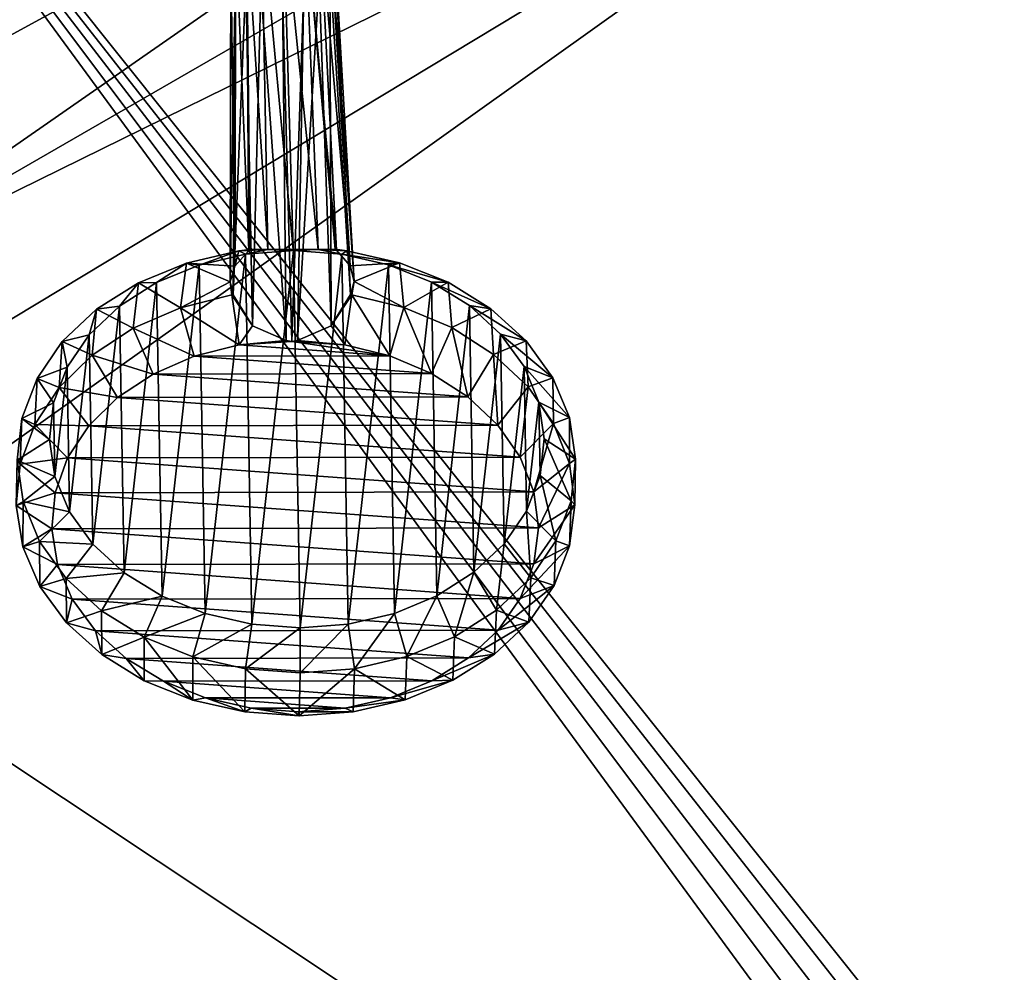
# Model space of a CAD drawing. Header units: metres. Extents: x -1004 to 0, y -808 to 0.
# Tile 28 of 127: x -880 to -634, y -413 to -174. Entities that reach past the tile are written whole.
import ezdxf

# ---------------------------------------------------------------- set-up
doc = ezdxf.new("R2010")
doc.units = ezdxf.units.M

msp = doc.modelspace()

# ---------------------------------------------------------------- linework, layer by layer
at = {"layer": 'None012316'}
for points in [[(-819.825256, -147.156723, 1789.583008), (-823.625061, -149.321518, 1788.157959), (-818.240234, -231.958725, 1916.473633)], [(-814.397888, -146.17627, 1790.155884), (-819.825256, -147.156723, 1789.583008), (-811.889832, -231.928802, 1918.716064)], [(-819.825256, -147.156723, 1789.583008), (-818.240234, -231.958725, 1916.473633), (-811.889832, -231.928802, 1918.716064)], [(-811.889832, -231.928802, 1918.716064), (-805.622742, -231.939529, 1916.237183), (-814.397888, -146.17627, 1790.155884)], [(-805.622742, -231.939529, 1916.237183), (-808.992432, -147.140244, 1789.382568), (-814.397888, -146.17627, 1790.155884)], [(-805.622742, -231.939529, 1916.237183), (-801.391174, -231.861755, 1910.879028), (-808.992432, -147.140244, 1789.382568)], [(-801.391174, -231.861755, 1910.879028), (-801.025452, -232.134949, 1910.638794), (-808.992432, -147.140244, 1789.382568)], [(-808.992432, -147.140244, 1789.382568), (-801.025452, -232.134949, 1910.638794), (-805.241333, -149.293579, 1787.817993)], [(-823.625061, -149.321518, 1788.157959), (-826.283752, -152.428574, 1786.058228), (-823.044739, -232.168427, 1911.046143)], [(-823.625061, -149.321518, 1788.157959), (-822.671265, -231.894119, 1911.272583), (-818.240234, -231.958725, 1916.473633)], [(-822.671265, -231.894119, 1911.272583), (-823.625061, -149.321518, 1788.157959), (-823.044739, -232.168427, 1911.046143)], [(-801.025452, -232.134949, 1910.638794), (-797.615112, -236.063629, 1906.931152), (-805.241333, -149.293579, 1787.817993)], [(-805.241333, -149.293579, 1787.817993), (-797.615112, -236.063629, 1906.931152), (-802.652649, -152.392639, 1785.621216)], [(-826.283752, -152.428574, 1786.058228), (-827.516235, -156.884186, 1782.996582), (-826.577942, -236.107666, 1907.466797)], [(-823.044739, -232.168427, 1911.046143), (-826.283752, -152.428574, 1786.058228), (-826.577942, -236.107666, 1907.466797)], [(-797.615112, -236.063629, 1906.931152), (-796.621277, -239.990692, 1902.641724), (-802.652649, -152.392639, 1785.621216)], [(-802.652649, -152.392639, 1785.621216), (-796.621277, -239.990692, 1902.641724), (-801.520691, -156.84465, 1782.515869)], [(-826.577942, -236.107666, 1907.466797), (-827.516235, -156.884186, 1782.996582), (-827.717712, -240.037979, 1903.216919)], [(-827.516235, -156.884186, 1782.996582), (-826.384033, -161.336319, 1779.891113), (-827.717712, -240.037979, 1903.216919)], [(-801.520691, -156.84465, 1782.515869), (-797.521179, -243.229675, 1898.568115), (-802.753418, -161.300385, 1779.454102)], [(-796.621277, -239.990692, 1902.641724), (-797.51825, -243.219452, 1898.569214), (-801.520691, -156.84465, 1782.515869)], [(-801.520691, -156.84465, 1782.515869), (-797.51825, -243.219452, 1898.569214), (-797.521179, -243.229675, 1898.568115)], [(-827.717712, -240.037979, 1903.216919), (-826.384033, -161.336319, 1779.891113), (-826.962158, -243.264221, 1899.11377)], [(-826.384033, -161.336319, 1779.891113), (-826.959229, -243.274429, 1899.112549), (-826.962158, -243.264221, 1899.11377)], [(-826.384033, -161.336319, 1779.891113), (-823.791443, -164.438278, 1777.692261), (-826.959229, -243.274429, 1899.112549)], [(-802.753418, -161.300385, 1779.454102), (-802.362061, -251.055939, 1897.449219), (-805.416077, -164.410339, 1777.352417)], [(-797.521179, -243.229675, 1898.568115), (-802.362061, -251.055939, 1897.449219), (-802.753418, -161.300385, 1779.454102)], [(-823.791443, -164.438278, 1777.692261), (-822.139282, -251.086014, 1897.814941), (-826.959229, -243.274429, 1899.112549)], [(-823.791443, -164.438278, 1777.692261), (-820.043884, -166.588425, 1776.129883), (-822.139282, -251.086014, 1897.814941)], [(-802.362061, -251.055939, 1897.449219), (-810.802673, -254.743591, 1896.770142), (-805.416077, -164.410339, 1777.352417)], [(-805.416077, -164.410339, 1777.352417), (-810.802673, -254.743591, 1896.770142), (-809.21228, -166.57196, 1775.929565)], [(-820.043884, -166.588425, 1776.129883), (-813.718384, -254.748016, 1896.823975), (-822.139282, -251.086014, 1897.814941)], [(-820.043884, -166.588425, 1776.129883), (-814.639038, -167.552185, 1775.356812), (-813.718384, -254.748016, 1896.823975)], [(-809.21228, -166.57196, 1775.929565), (-812.256836, -254.960907, 1896.97937), (-814.639038, -167.552185, 1775.356812)], [(-814.639038, -167.552185, 1775.356812), (-812.256836, -254.960907, 1896.97937), (-813.718384, -254.748016, 1896.823975)], [(-810.802673, -254.743591, 1896.770142), (-812.256836, -254.960907, 1896.97937), (-809.21228, -166.57196, 1775.929565)], [(-822.671265, -231.894119, 1911.272583), (-825.549622, -232.284302, 1911.652954), (-818.240234, -231.958725, 1916.473633)], [(-825.549622, -232.284302, 1911.652954), (-822.671265, -231.894119, 1911.272583), (-823.044739, -232.168427, 1911.046143)], [(-822.666199, -231.894348, 1911.28125), (-822.671265, -231.894119, 1911.272583), (-818.240234, -231.958725, 1916.473633)], [(-818.240234, -231.958725, 1916.473633), (-822.671265, -231.894119, 1911.272583), (-822.666199, -231.894348, 1911.28125)], [(-818.240234, -231.958725, 1916.473633), (-811.83197, -232.184265, 1921.823364), (-811.889832, -231.928802, 1918.716064)], [(-811.889832, -231.928802, 1918.716064), (-811.83197, -232.184265, 1921.823364), (-805.622742, -231.939529, 1916.237183)], [(-798.499512, -232.243164, 1911.15271), (-801.391174, -231.861755, 1910.879028), (-805.622742, -231.939529, 1916.237183)], [(-798.499512, -232.243164, 1911.15271), (-801.025452, -232.134949, 1910.638794), (-801.391174, -231.861755, 1910.879028)], [(-838.642456, -235.325989, 1914.458252), (-835.491516, -235.819427, 1925.313721), (-825.549622, -232.284302, 1911.652954)], [(-838.642456, -235.325989, 1914.458252), (-825.549622, -232.284302, 1911.652954), (-826.577942, -236.107666, 1907.466797)], [(-835.491516, -235.819427, 1925.313721), (-823.908936, -233.111084, 1922.817261), (-825.549622, -232.284302, 1911.652954)], [(-823.908936, -233.111084, 1922.817261), (-835.491516, -235.819427, 1925.313721), (-833.989502, -323.190582, 1999.396973)], [(-822.314392, -325.863678, 2001.463379), (-823.908936, -233.111084, 1922.817261), (-833.989502, -323.190582, 1999.396973)], [(-825.549622, -232.284302, 1911.652954), (-823.044739, -232.168427, 1911.046143), (-826.577942, -236.107666, 1907.466797)], [(-825.549622, -232.284302, 1911.652954), (-823.908936, -233.111084, 1922.817261), (-818.240234, -231.958725, 1916.473633)], [(-823.908936, -233.111084, 1922.817261), (-811.83197, -232.184265, 1921.823364), (-818.240234, -231.958725, 1916.473633)], [(-811.83197, -232.184265, 1921.823364), (-823.908936, -233.111084, 1922.817261), (-822.314392, -325.863678, 2001.463379)], [(-810.2052, -326.753906, 2002.010254), (-811.83197, -232.184265, 1921.823364), (-822.314392, -325.863678, 2001.463379)], [(-811.83197, -232.184265, 1921.823364), (-799.723755, -233.07431, 1922.369873), (-805.622742, -231.939529, 1916.237183)], [(-799.723755, -233.07431, 1922.369873), (-811.83197, -232.184265, 1921.823364), (-810.2052, -326.753906, 2002.010254)], [(-798.127258, -325.826935, 2001.016113), (-799.723755, -233.07431, 1922.369873), (-810.2052, -326.753906, 2002.010254)], [(-799.723755, -233.07431, 1922.369873), (-798.499512, -232.243164, 1911.15271), (-805.622742, -231.939529, 1916.237183)], [(-797.615112, -236.063629, 1906.931152), (-801.025452, -232.134949, 1910.638794), (-798.499512, -232.243164, 1911.15271)], [(-785.302734, -235.244888, 1913.471802), (-798.499512, -232.243164, 1911.15271), (-799.723755, -233.07431, 1922.369873)], [(-788.048584, -235.747284, 1924.436279), (-785.302734, -235.244888, 1913.471802), (-799.723755, -233.07431, 1922.369873)], [(-788.048584, -235.747284, 1924.436279), (-799.723755, -233.07431, 1922.369873), (-798.127258, -325.826935, 2001.016113)], [(-785.302734, -235.244888, 1913.471802), (-797.615112, -236.063629, 1906.931152), (-798.499512, -232.243164, 1911.15271)], [(-850.676453, -240.26535, 1918.854858), (-846.133667, -240.205215, 1929.216919), (-838.642456, -235.325989, 1914.458252)], [(-850.676453, -240.26535, 1918.854858), (-838.642456, -235.325989, 1914.458252), (-840.183899, -246.548447, 1902.126953)], [(-846.133667, -240.205215, 1929.216919), (-835.491516, -235.819427, 1925.313721), (-838.642456, -235.325989, 1914.458252)], [(-835.491516, -235.819427, 1925.313721), (-846.133667, -240.205215, 1929.216919), (-844.78186, -318.83725, 1995.890137)], [(-833.989502, -323.190582, 1999.396973), (-835.491516, -235.819427, 1925.313721), (-844.78186, -318.83725, 1995.890137)], [(-840.183899, -246.548447, 1902.126953), (-838.642456, -235.325989, 1914.458252), (-827.717712, -240.037979, 1903.216919)], [(-838.642456, -235.325989, 1914.458252), (-826.577942, -236.107666, 1907.466797), (-827.717712, -240.037979, 1903.216919)], [(-786.544678, -323.118439, 1998.519531), (-788.048584, -235.747284, 1924.436279), (-798.127258, -325.826935, 2001.016113)], [(-785.302734, -235.244888, 1913.471802), (-796.621277, -239.990692, 1902.641724), (-797.615112, -236.063629, 1906.931152)], [(-784.184204, -246.463287, 1901.091309), (-796.621277, -239.990692, 1902.641724), (-785.302734, -235.244888, 1913.471802)], [(-773.099487, -240.147385, 1917.420166), (-785.302734, -235.244888, 1913.471802), (-788.048584, -235.747284, 1924.436279)], [(-777.256165, -240.100479, 1927.943115), (-773.099487, -240.147385, 1917.420166), (-788.048584, -235.747284, 1924.436279)], [(-777.256165, -240.100479, 1927.943115), (-788.048584, -235.747284, 1924.436279), (-786.544678, -323.118439, 1998.519531)], [(-773.099487, -240.147385, 1917.420166), (-784.184204, -246.463287, 1901.091309), (-785.302734, -235.244888, 1913.471802)], [(-861.188477, -246.912292, 1924.673828), (-855.42627, -246.099899, 1934.376709), (-850.676453, -240.26535, 1918.854858)], [(-861.188477, -246.912292, 1924.673828), (-850.676453, -240.26535, 1918.854858), (-851.994873, -251.632294, 1906.642334)], [(-855.42627, -246.099899, 1934.376709), (-846.133667, -240.205215, 1929.216919), (-850.676453, -240.26535, 1918.854858)], [(-846.133667, -240.205215, 1929.216919), (-855.42627, -246.099899, 1934.376709), (-854.276672, -312.971008, 1991.077637)], [(-844.78186, -318.83725, 1995.890137), (-846.133667, -240.205215, 1929.216919), (-854.276672, -312.971008, 1991.077637)], [(-851.994873, -251.632294, 1906.642334), (-850.676453, -240.26535, 1918.854858), (-840.183899, -246.548447, 1902.126953)], [(-827.279724, -243.317566, 1899.164429), (-840.183899, -246.548447, 1902.126953), (-827.717712, -240.037979, 1903.216919)], [(-826.962158, -243.264221, 1899.11377), (-827.279724, -243.317566, 1899.164429), (-827.717712, -240.037979, 1903.216919)], [(-797.198914, -243.27182, 1898.608154), (-797.51825, -243.219452, 1898.569214), (-796.621277, -239.990692, 1902.641724)], [(-784.184204, -246.463287, 1901.091309), (-797.198914, -243.27182, 1898.608154), (-796.621277, -239.990692, 1902.641724)], [(-775.90271, -318.732513, 1994.616211), (-777.256165, -240.100479, 1927.943115), (-786.544678, -323.118439, 1998.519531)], [(-772.198975, -251.510971, 1905.166504), (-784.184204, -246.463287, 1901.091309), (-773.099487, -240.147385, 1917.420166)], [(-767.76123, -245.966614, 1932.755371), (-762.359314, -246.762024, 1922.845947), (-777.256165, -240.100479, 1927.943115)], [(-762.359314, -246.762024, 1922.845947), (-773.099487, -240.147385, 1917.420166), (-777.256165, -240.100479, 1927.943115)], [(-767.76123, -245.966614, 1932.755371), (-777.256165, -240.100479, 1927.943115), (-775.90271, -318.732513, 1994.616211)], [(-762.359314, -246.762024, 1922.845947), (-772.198975, -251.510971, 1905.166504), (-773.099487, -240.147385, 1917.420166)], [(-840.183899, -246.548447, 1902.126953), (-827.279724, -243.317566, 1899.164429), (-825.476685, -255.861237, 1897.970581)], [(-827.279724, -243.317566, 1899.164429), (-826.962158, -243.264221, 1899.11377), (-822.139282, -251.086014, 1897.814941)], [(-825.476685, -255.861237, 1897.970581), (-827.279724, -243.317566, 1899.164429), (-822.139282, -251.086014, 1897.814941)], [(-822.139282, -251.086014, 1897.814941), (-826.962158, -243.264221, 1899.11377), (-826.959229, -243.274429, 1899.112549)], [(-797.521179, -243.229675, 1898.568115), (-797.51825, -243.219452, 1898.569214), (-802.362061, -251.055939, 1897.449219)], [(-797.51825, -243.219452, 1898.569214), (-797.198914, -243.27182, 1898.608154), (-802.362061, -251.055939, 1897.449219)], [(-797.198914, -243.27182, 1898.608154), (-799.006653, -255.820984, 1897.480957), (-802.362061, -251.055939, 1897.449219)], [(-787.680969, -258.618042, 1899.658569), (-799.006653, -255.820984, 1897.480957), (-797.198914, -243.27182, 1898.608154)], [(-784.184204, -246.463287, 1901.091309), (-787.680969, -258.618042, 1899.658569), (-797.198914, -243.27182, 1898.608154)], [(-863.012329, -253.276962, 1940.594849), (-855.42627, -246.099899, 1934.376709), (-861.188477, -246.912292, 1924.673828)], [(-855.42627, -246.099899, 1934.376709), (-863.012329, -253.276962, 1940.594849), (-862.109131, -305.817291, 1985.144531)], [(-854.276672, -312.971008, 1991.077637), (-855.42627, -246.099899, 1934.376709), (-862.109131, -305.817291, 1985.144531)], [(-851.994873, -251.632294, 1906.642334), (-840.183899, -246.548447, 1902.126953), (-836.705566, -258.692566, 1900.565308)], [(-836.705566, -258.692566, 1900.565308), (-840.183899, -246.548447, 1902.126953), (-825.476685, -255.861237, 1897.970581)], [(-777.255371, -263.028809, 1903.220581), (-787.680969, -258.618042, 1899.658569), (-784.184204, -246.463287, 1901.091309)], [(-772.198975, -251.510971, 1905.166504), (-777.255371, -263.028809, 1903.220581), (-784.184204, -246.463287, 1901.091309)], [(-766.610168, -312.837708, 1989.456299), (-767.76123, -245.966614, 1932.755371), (-775.90271, -318.732513, 1994.616211)], [(-759.92865, -253.120224, 1938.688477), (-753.495544, -254.834274, 1929.540405), (-767.76123, -245.966614, 1932.755371)], [(-753.495544, -254.834274, 1929.540405), (-762.359314, -246.762024, 1922.845947), (-767.76123, -245.966614, 1932.755371)], [(-759.92865, -253.120224, 1938.688477), (-767.76123, -245.966614, 1932.755371), (-766.610168, -312.837708, 1989.456299)], [(-869.774048, -255.011078, 1931.690918), (-863.012329, -253.276962, 1940.594849), (-861.188477, -246.912292, 1924.673828)], [(-869.774048, -255.011078, 1931.690918), (-861.188477, -246.912292, 1924.673828), (-862.264893, -258.376434, 1912.539429)], [(-862.264893, -258.376434, 1912.539429), (-861.188477, -246.912292, 1924.673828), (-851.994873, -251.632294, 1906.642334)], [(-761.697449, -258.223511, 1910.679443), (-772.198975, -251.510971, 1905.166504), (-762.359314, -246.762024, 1922.845947)], [(-753.495544, -254.834274, 1929.540405), (-761.697449, -258.223511, 1910.679443), (-762.359314, -246.762024, 1922.845947)], [(-862.264893, -258.376434, 1912.539429), (-851.994873, -251.632294, 1906.642334), (-846.978943, -263.134827, 1904.51001)], [(-846.978943, -263.134827, 1904.51001), (-851.994873, -251.632294, 1906.642334), (-836.705566, -258.692566, 1900.565308)], [(-822.139282, -251.086014, 1897.814941), (-813.718384, -254.748016, 1896.823975), (-825.476685, -255.861237, 1897.970581)], [(-799.006653, -255.820984, 1897.480957), (-810.802673, -254.743591, 1896.770142), (-802.362061, -251.055939, 1897.449219)], [(-768.124329, -268.886444, 1908.03186), (-777.255371, -263.028809, 1903.220581), (-772.198975, -251.510971, 1905.166504)], [(-761.697449, -258.223511, 1910.679443), (-768.124329, -268.886444, 1908.03186), (-772.198975, -251.510971, 1905.166504)], [(-868.600281, -261.460602, 1947.632446), (-863.012329, -253.276962, 1940.594849), (-869.774048, -255.011078, 1931.690918)], [(-863.012329, -253.276962, 1940.594849), (-868.600281, -261.460602, 1947.632446), (-867.978149, -297.651001, 1978.318848)], [(-862.109131, -305.817291, 1985.144531), (-863.012329, -253.276962, 1940.594849), (-867.978149, -297.651001, 1978.318848)], [(-759.024292, -305.660553, 1983.238037), (-759.92865, -253.120224, 1938.688477), (-766.610168, -312.837708, 1989.456299)], [(-754.059448, -261.286438, 1945.514038), (-746.849182, -264.053528, 1937.245972), (-759.92865, -253.120224, 1938.688477)], [(-746.849182, -264.053528, 1937.245972), (-753.495544, -254.834274, 1929.540405), (-759.92865, -253.120224, 1938.688477)], [(-754.059448, -261.286438, 1945.514038), (-759.92865, -253.120224, 1938.688477), (-759.024292, -305.660553, 1983.238037)], [(-876.102905, -264.250061, 1939.636475), (-868.600281, -261.460602, 1947.632446), (-869.774048, -255.011078, 1931.690918)], [(-876.102905, -264.250061, 1939.636475), (-869.774048, -255.011078, 1931.690918), (-870.604736, -266.525177, 1919.594727)], [(-870.604736, -266.525177, 1919.594727), (-869.774048, -255.011078, 1931.690918), (-862.264893, -258.376434, 1912.539429)], [(-836.705566, -258.692566, 1900.565308), (-825.476685, -255.861237, 1897.970581), (-787.680969, -258.618042, 1899.658569)], [(-825.476685, -255.861237, 1897.970581), (-813.718384, -254.748016, 1896.823975), (-812.256836, -254.960907, 1896.97937)], [(-787.680969, -258.618042, 1899.658569), (-825.476685, -255.861237, 1897.970581), (-812.256836, -254.960907, 1896.97937)], [(-810.802673, -254.743591, 1896.770142), (-799.006653, -255.820984, 1897.480957), (-812.256836, -254.960907, 1896.97937)], [(-799.006653, -255.820984, 1897.480957), (-787.680969, -258.618042, 1899.658569), (-812.256836, -254.960907, 1896.97937)], [(-753.077698, -266.346497, 1917.421143), (-761.697449, -258.223511, 1910.679443), (-753.495544, -254.834274, 1929.540405)], [(-746.849182, -264.053528, 1937.245972), (-753.077698, -266.346497, 1917.421143), (-753.495544, -254.834274, 1929.540405)], [(-870.604736, -266.525177, 1919.594727), (-862.264893, -258.376434, 1912.539429), (-855.907898, -269.019897, 1909.655396)], [(-855.907898, -269.019897, 1909.655396), (-862.264893, -258.376434, 1912.539429), (-846.978943, -263.134827, 1904.51001)], [(-846.978943, -263.134827, 1904.51001), (-836.705566, -258.692566, 1900.565308), (-777.255371, -263.028809, 1903.220581)], [(-777.255371, -263.028809, 1903.220581), (-836.705566, -258.692566, 1900.565308), (-787.680969, -258.618042, 1899.658569)], [(-760.633545, -275.969147, 1913.910645), (-768.124329, -268.886444, 1908.03186), (-761.697449, -258.223511, 1910.679443)], [(-753.077698, -266.346497, 1917.421143), (-760.633545, -275.969147, 1913.910645), (-761.697449, -258.223511, 1910.679443)], [(-871.975403, -270.336273, 1955.218994), (-868.600281, -261.460602, 1947.632446), (-876.102905, -264.250061, 1939.636475)], [(-868.600281, -261.460602, 1947.632446), (-871.975403, -270.336273, 1955.218994), (-871.658203, -288.78598, 1970.862671)], [(-867.978149, -297.651001, 1978.318848), (-868.600281, -261.460602, 1947.632446), (-871.658203, -288.78598, 1970.862671)], [(-753.436523, -297.476837, 1976.200439), (-754.059448, -261.286438, 1945.514038), (-759.024292, -305.660553, 1983.238037)], [(-750.37915, -270.151398, 1952.970093), (-742.675964, -274.065033, 1945.666016), (-754.059448, -261.286438, 1945.514038)], [(-742.675964, -274.065033, 1945.666016), (-746.849182, -264.053528, 1937.245972), (-754.059448, -261.286438, 1945.514038)], [(-750.37915, -270.151398, 1952.970093), (-754.059448, -261.286438, 1945.514038), (-753.436523, -297.476837, 1976.200439)], [(-855.907898, -269.019897, 1909.655396), (-846.978943, -263.134827, 1904.51001), (-768.124329, -268.886444, 1908.03186)], [(-768.124329, -268.886444, 1908.03186), (-846.978943, -263.134827, 1904.51001), (-777.255371, -263.028809, 1903.220581)], [(-879.931458, -274.273743, 1948.204468), (-871.975403, -270.336273, 1955.218994), (-876.102905, -264.250061, 1939.636475)], [(-879.931458, -274.273743, 1948.204468), (-876.102905, -264.250061, 1939.636475), (-876.698303, -275.769714, 1927.540894)], [(-876.698303, -275.769714, 1927.540894), (-876.102905, -264.250061, 1939.636475), (-870.604736, -266.525177, 1919.594727)], [(-755.066528, -284.008881, 1920.634277), (-760.633545, -275.969147, 1913.910645), (-753.077698, -266.346497, 1917.421143)], [(-746.666443, -275.571991, 1925.136108), (-755.066528, -284.008881, 1920.634277), (-753.077698, -266.346497, 1917.421143)], [(-746.666443, -275.571991, 1925.136108), (-753.077698, -266.346497, 1917.421143), (-746.849182, -264.053528, 1937.245972)], [(-742.675964, -274.065033, 1945.666016), (-746.666443, -275.571991, 1925.136108), (-746.849182, -264.053528, 1937.245972)], [(-876.698303, -275.769714, 1927.540894), (-870.604736, -266.525177, 1919.594727), (-863.154663, -276.125031, 1915.806763)], [(-863.154663, -276.125031, 1915.806763), (-870.604736, -266.525177, 1919.594727), (-855.907898, -269.019897, 1909.655396)], [(-760.633545, -275.969147, 1913.910645), (-855.907898, -269.019897, 1909.655396), (-768.124329, -268.886444, 1908.03186)], [(-873.007935, -279.562927, 1963.062866), (-871.975403, -270.336273, 1955.218994), (-879.931458, -274.273743, 1948.204468)], [(-871.658203, -288.78598, 1970.862671), (-871.975403, -270.336273, 1955.218994), (-873.007935, -279.562927, 1963.062866)], [(-863.154663, -276.125031, 1915.806763), (-855.907898, -269.019897, 1909.655396), (-760.633545, -275.969147, 1913.910645)], [(-750.061584, -288.601105, 1968.613892), (-750.37915, -270.151398, 1952.970093), (-753.436523, -297.476837, 1976.200439)], [(-749.029236, -279.374451, 1960.77002), (-741.136536, -284.483612, 1954.476685), (-750.37915, -270.151398, 1952.970093)], [(-741.136536, -284.483612, 1954.476685), (-742.675964, -274.065033, 1945.666016), (-750.37915, -270.151398, 1952.970093)], [(-750.061584, -288.601105, 1968.613892), (-749.029236, -279.374451, 1960.77002), (-750.37915, -270.151398, 1952.970093)], [(-881.112366, -284.696442, 1957.06543), (-873.007935, -279.562927, 1963.062866), (-879.931458, -274.273743, 1948.204468)], [(-881.112366, -284.696442, 1957.06543), (-879.931458, -274.273743, 1948.204468), (-880.314514, -285.759583, 1936.07666)], [(-880.314514, -285.759583, 1936.07666), (-879.931458, -274.273743, 1948.204468), (-876.698303, -275.769714, 1927.540894)], [(-880.314514, -285.759583, 1936.07666), (-876.698303, -275.769714, 1927.540894), (-868.444763, -284.181305, 1922.731201)], [(-868.444763, -284.181305, 1922.731201), (-876.698303, -275.769714, 1927.540894), (-863.154663, -276.125031, 1915.806763)], [(-868.444763, -284.181305, 1922.731201), (-863.154663, -276.125031, 1915.806763), (-755.066528, -284.008881, 1920.634277)], [(-755.066528, -284.008881, 1920.634277), (-863.154663, -276.125031, 1915.806763), (-760.633545, -275.969147, 1913.910645)], [(-751.633972, -292.701385, 1927.948242), (-755.066528, -284.008881, 1920.634277), (-746.666443, -275.571991, 1925.136108)], [(-742.706726, -285.550354, 1933.531616), (-751.633972, -292.701385, 1927.948242), (-746.666443, -275.571991, 1925.136108)], [(-742.706726, -285.550354, 1933.531616), (-746.666443, -275.571991, 1925.136108), (-742.675964, -274.065033, 1945.666016)], [(-741.136536, -284.483612, 1954.476685), (-742.706726, -285.550354, 1933.531616), (-742.675964, -274.065033, 1945.666016)], [(-871.658203, -288.78598, 1970.862671), (-873.007935, -279.562927, 1963.062866), (-881.112366, -284.696442, 1957.06543)], [(-750.061584, -288.601105, 1968.613892), (-742.2901, -294.908325, 1963.338867), (-749.029236, -279.374451, 1960.77002)], [(-742.2901, -294.908325, 1963.338867), (-741.136536, -284.483612, 1954.476685), (-749.029236, -279.374451, 1960.77002)], [(-879.600281, -295.117096, 1965.878296), (-881.112366, -284.696442, 1957.06543), (-881.316345, -296.11615, 1944.878418)], [(-881.316345, -296.11615, 1944.878418), (-881.112366, -284.696442, 1957.06543), (-880.314514, -285.759583, 1936.07666)], [(-881.316345, -296.11615, 1944.878418), (-880.314514, -285.759583, 1936.07666), (-871.578125, -292.883759, 1930.166626)], [(-879.600281, -295.117096, 1965.878296), (-871.658203, -288.78598, 1970.862671), (-881.112366, -284.696442, 1957.06543)], [(-871.578125, -292.883759, 1930.166626), (-880.314514, -285.759583, 1936.07666), (-868.444763, -284.181305, 1922.731201)], [(-871.578125, -292.883759, 1930.166626), (-868.444763, -284.181305, 1922.731201), (-751.633972, -292.701385, 1927.948242)], [(-751.633972, -292.701385, 1927.948242), (-868.444763, -284.181305, 1922.731201), (-755.066528, -284.008881, 1920.634277)], [(-750.465759, -301.71759, 1935.575806), (-751.633972, -292.701385, 1927.948242), (-742.706726, -285.550354, 1933.531616)], [(-741.348633, -295.90332, 1942.289795), (-750.465759, -301.71759, 1935.575806), (-742.706726, -285.550354, 1933.531616)], [(-741.348633, -295.90332, 1942.289795), (-742.706726, -285.550354, 1933.531616), (-741.136536, -284.483612, 1954.476685)], [(-742.2901, -294.908325, 1963.338867), (-741.348633, -295.90332, 1942.289795), (-741.136536, -284.483612, 1954.476685)], [(-753.436523, -297.476837, 1976.200439), (-746.092224, -304.938049, 1971.911621), (-750.061584, -288.601105, 1968.613892)], [(-746.092224, -304.938049, 1971.911621), (-742.2901, -294.908325, 1963.338867), (-750.061584, -288.601105, 1968.613892)], [(-867.978149, -297.651001, 1978.318848), (-871.658203, -288.78598, 1970.862671), (-879.600281, -295.117096, 1965.878296)], [(-872.436035, -301.903076, 1937.831543), (-881.316345, -296.11615, 1944.878418), (-871.578125, -292.883759, 1930.166626)], [(-872.436035, -301.903076, 1937.831543), (-871.578125, -292.883759, 1930.166626), (-750.465759, -301.71759, 1935.575806)], [(-750.465759, -301.71759, 1935.575806), (-871.578125, -292.883759, 1930.166626), (-751.633972, -292.701385, 1927.948242)], [(-879.665894, -306.446838, 1953.612549), (-879.600281, -295.117096, 1965.878296), (-881.316345, -296.11615, 1944.878418)], [(-875.453247, -305.134735, 1974.304077), (-879.600281, -295.117096, 1965.878296), (-879.665894, -306.446838, 1953.612549)], [(-875.453247, -305.134735, 1974.304077), (-867.978149, -297.651001, 1978.318848), (-879.600281, -295.117096, 1965.878296)], [(-742.643616, -306.238495, 1951.078491), (-751.60614, -310.716309, 1943.228271), (-741.348633, -295.90332, 1942.289795)], [(-751.60614, -310.716309, 1943.228271), (-750.465759, -301.71759, 1935.575806), (-741.348633, -295.90332, 1942.289795)], [(-746.092224, -304.938049, 1971.911621), (-742.643616, -306.238495, 1951.078491), (-742.2901, -294.908325, 1963.338867)], [(-742.643616, -306.238495, 1951.078491), (-741.348633, -295.90332, 1942.289795), (-742.2901, -294.908325, 1963.338867)], [(-879.665894, -306.446838, 1953.612549), (-881.316345, -296.11615, 1944.878418), (-872.436035, -301.903076, 1937.831543)], [(-862.109131, -305.817291, 1985.144531), (-867.978149, -297.651001, 1978.318848), (-875.453247, -305.134735, 1974.304077)], [(-759.024292, -305.660553, 1983.238037), (-752.396606, -314.18689, 1979.86499), (-753.436523, -297.476837, 1976.200439)], [(-752.396606, -314.18689, 1979.86499), (-746.092224, -304.938049, 1971.911621), (-753.436523, -297.476837, 1976.200439)], [(-870.986145, -310.897827, 1945.436035), (-879.665894, -306.446838, 1953.612549), (-872.436035, -301.903076, 1937.831543)], [(-751.60614, -310.716309, 1943.228271), (-872.436035, -301.903076, 1937.831543), (-750.465759, -301.71759, 1935.575806)], [(-870.986145, -310.897827, 1945.436035), (-872.436035, -301.903076, 1937.831543), (-751.60614, -310.716309, 1943.228271)], [(-875.425598, -316.360046, 1961.94812), (-875.453247, -305.134735, 1974.304077), (-879.665894, -306.446838, 1953.612549)], [(-868.830994, -314.363922, 1982.018433), (-862.109131, -305.817291, 1985.144531), (-875.453247, -305.134735, 1974.304077)], [(-868.830994, -314.363922, 1982.018433), (-875.453247, -305.134735, 1974.304077), (-875.425598, -316.360046, 1961.94812)], [(-854.276672, -312.971008, 1991.077637), (-862.109131, -305.817291, 1985.144531), (-868.830994, -314.363922, 1982.018433)], [(-766.610168, -312.837708, 1989.456299), (-760.960754, -322.29895, 1986.893066), (-759.024292, -305.660553, 1983.238037)], [(-760.960754, -322.29895, 1986.893066), (-752.396606, -314.18689, 1979.86499), (-759.024292, -305.660553, 1983.238037)], [(-752.396606, -314.18689, 1979.86499), (-746.542603, -316.164093, 1959.564575), (-746.092224, -304.938049, 1971.911621)], [(-746.542603, -316.164093, 1959.564575), (-742.643616, -306.238495, 1951.078491), (-746.092224, -304.938049, 1971.911621)], [(-875.425598, -316.360046, 1961.94812), (-879.665894, -306.446838, 1953.612549), (-870.986145, -310.897827, 1945.436035)], [(-746.542603, -316.164093, 1959.564575), (-755.012024, -319.356873, 1950.615845), (-742.643616, -306.238495, 1951.078491)], [(-755.012024, -319.356873, 1950.615845), (-751.60614, -310.716309, 1943.228271), (-742.643616, -306.238495, 1951.078491)], [(-755.012024, -319.356873, 1950.615845), (-870.986145, -310.897827, 1945.436035), (-751.60614, -310.716309, 1943.228271)], [(-867.283203, -319.527588, 1952.692261), (-875.425598, -316.360046, 1961.94812), (-870.986145, -310.897827, 1945.436035)], [(-867.283203, -319.527588, 1952.692261), (-870.986145, -310.897827, 1945.436035), (-755.012024, -319.356873, 1950.615845)], [(-859.98822, -322.449524, 1988.724487), (-854.276672, -312.971008, 1991.077637), (-868.830994, -314.363922, 1982.018433)], [(-844.78186, -318.83725, 1995.890137), (-854.276672, -312.971008, 1991.077637), (-859.98822, -322.449524, 1988.724487)], [(-775.90271, -318.732513, 1994.616211), (-771.455078, -328.962097, 1992.725342), (-766.610168, -312.837708, 1989.456299)], [(-771.455078, -328.962097, 1992.725342), (-760.960754, -322.29895, 1986.893066), (-766.610168, -312.837708, 1989.456299)], [(-868.756226, -325.480072, 1969.569092), (-868.830994, -314.363922, 1982.018433), (-875.425598, -316.360046, 1961.94812)], [(-859.98822, -322.449524, 1988.724487), (-868.830994, -314.363922, 1982.018433), (-868.756226, -325.480072, 1969.569092)], [(-760.960754, -322.29895, 1986.893066), (-752.897827, -325.303894, 1967.426392), (-752.396606, -314.18689, 1979.86499)], [(-752.897827, -325.303894, 1967.426392), (-746.542603, -316.164093, 1959.564575), (-752.396606, -314.18689, 1979.86499)], [(-868.756226, -325.480072, 1969.569092), (-875.425598, -316.360046, 1961.94812), (-867.283203, -319.527588, 1952.692261)], [(-752.897827, -325.303894, 1967.426392), (-760.554321, -327.312317, 1957.459106), (-746.542603, -316.164093, 1959.564575)], [(-760.554321, -327.312317, 1957.459106), (-755.012024, -319.356873, 1950.615845), (-746.542603, -316.164093, 1959.564575)], [(-861.467468, -327.465759, 1959.325439), (-868.756226, -325.480072, 1969.569092), (-867.283203, -319.527588, 1952.692261)], [(-760.554321, -327.312317, 1957.459106), (-867.283203, -319.527588, 1952.692261), (-755.012024, -319.356873, 1950.615845)], [(-861.467468, -327.465759, 1959.325439), (-867.283203, -319.527588, 1952.692261), (-760.554321, -327.312317, 1957.459106)], [(-849.265198, -329.080414, 1994.164429), (-844.78186, -318.83725, 1995.890137), (-859.98822, -322.449524, 1988.724487)], [(-833.989502, -323.190582, 1999.396973), (-844.78186, -318.83725, 1995.890137), (-849.265198, -329.080414, 1994.164429)], [(-786.544678, -323.118439, 1998.519531), (-783.475769, -333.919922, 1997.137451), (-775.90271, -318.732513, 1994.616211)], [(-783.475769, -333.919922, 1997.137451), (-771.455078, -328.962097, 1992.725342), (-775.90271, -318.732513, 1994.616211)], [(-859.910645, -333.461182, 1976.186523), (-859.98822, -322.449524, 1988.724487), (-868.756226, -325.480072, 1969.569092)], [(-849.265198, -329.080414, 1994.164429), (-859.98822, -322.449524, 1988.724487), (-859.910645, -333.461182, 1976.186523)], [(-837.074585, -334.001434, 1998.128784), (-833.989502, -323.190582, 1999.396973), (-849.265198, -329.080414, 1994.164429)], [(-822.314392, -325.863678, 2001.463379), (-833.989502, -323.190582, 1999.396973), (-837.074585, -334.001434, 1998.128784)], [(-798.127258, -325.826935, 2001.016113), (-796.560303, -336.981689, 1999.959595), (-786.544678, -323.118439, 1998.519531)], [(-796.560303, -336.981689, 1999.959595), (-783.475769, -333.919922, 1997.137451), (-786.544678, -323.118439, 1998.519531)], [(-771.455078, -328.962097, 1992.725342), (-761.468384, -333.311493, 1974.365967), (-760.960754, -322.29895, 1986.893066)], [(-761.468384, -333.311493, 1974.365967), (-752.897827, -325.303894, 1967.426392), (-760.960754, -322.29895, 1986.893066)], [(-859.910645, -333.461182, 1976.186523), (-868.756226, -325.480072, 1969.569092), (-861.467468, -327.465759, 1959.325439)], [(-761.468384, -333.311493, 1974.365967), (-768.023438, -334.281494, 1963.498901), (-752.897827, -325.303894, 1967.426392)], [(-768.023438, -334.281494, 1963.498901), (-760.554321, -327.312317, 1957.459106), (-752.897827, -325.303894, 1967.426392)], [(-768.023438, -334.281494, 1963.498901), (-861.467468, -327.465759, 1959.325439), (-760.554321, -327.312317, 1957.459106)], [(-853.758972, -334.411865, 1965.084473), (-859.910645, -333.461182, 1976.186523), (-861.467468, -327.465759, 1959.325439)], [(-853.758972, -334.411865, 1965.084473), (-861.467468, -327.465759, 1959.325439), (-768.023438, -334.281494, 1963.498901)], [(-823.885437, -337.023224, 2000.464966), (-822.314392, -325.863678, 2001.463379), (-837.074585, -334.001434, 1998.128784)], [(-810.2052, -326.753906, 2002.010254), (-822.314392, -325.863678, 2001.463379), (-823.885437, -337.023224, 2000.464966)], [(-810.2052, -338.029572, 2001.08313), (-810.2052, -326.753906, 2002.010254), (-823.885437, -337.023224, 2000.464966)], [(-810.2052, -326.753906, 2002.010254), (-810.2052, -338.029572, 2001.08313), (-798.127258, -325.826935, 2001.016113)], [(-810.2052, -338.029572, 2001.08313), (-796.560303, -336.981689, 1999.959595), (-798.127258, -325.826935, 2001.016113)], [(-849.224121, -340.000824, 1981.549683), (-849.265198, -329.080414, 1994.164429), (-859.910645, -333.461182, 1976.186523)], [(-837.074585, -334.001434, 1998.128784), (-849.265198, -329.080414, 1994.164429), (-837.101624, -344.851196, 1985.4552)], [(-849.265198, -329.080414, 1994.164429), (-849.224121, -340.000824, 1981.549683), (-837.101624, -344.851196, 1985.4552)], [(-783.475769, -333.919922, 1997.137451), (-771.929443, -339.883301, 1980.120117), (-771.455078, -328.962097, 1992.725342)], [(-771.929443, -339.883301, 1980.120117), (-761.468384, -333.311493, 1974.365967), (-771.455078, -328.962097, 1992.725342)], [(-849.224121, -340.000824, 1981.549683), (-859.910645, -333.461182, 1976.186523), (-853.758972, -334.411865, 1965.084473)], [(-777.136597, -340.000641, 1968.506714), (-853.758972, -334.411865, 1965.084473), (-768.023438, -334.281494, 1963.498901)], [(-844.449524, -340.102966, 1969.751587), (-849.224121, -340.000824, 1981.549683), (-853.758972, -334.411865, 1965.084473)], [(-844.449524, -340.102966, 1969.751587), (-853.758972, -334.411865, 1965.084473), (-777.136597, -340.000641, 1968.506714)], [(-837.074585, -334.001434, 1998.128784), (-837.101624, -344.851196, 1985.4552), (-824.002808, -347.828369, 1987.755127)], [(-823.885437, -337.023224, 2000.464966), (-837.074585, -334.001434, 1998.128784), (-824.002808, -347.828369, 1987.755127)], [(-796.560303, -336.981689, 1999.959595), (-783.884338, -344.770264, 1984.471069), (-783.475769, -333.919922, 1997.137451)], [(-783.884338, -344.770264, 1984.471069), (-771.929443, -339.883301, 1980.120117), (-783.475769, -333.919922, 1997.137451)], [(-771.929443, -339.883301, 1980.120117), (-777.136597, -340.000641, 1968.506714), (-761.468384, -333.311493, 1974.365967)], [(-777.136597, -340.000641, 1968.506714), (-768.023438, -334.281494, 1963.498901), (-761.468384, -333.311493, 1974.365967)], [(-823.885437, -337.023224, 2000.464966), (-824.002808, -347.828369, 1987.755127), (-810.424072, -348.81955, 1988.362305)], [(-810.2052, -338.029572, 2001.08313), (-823.885437, -337.023224, 2000.464966), (-810.424072, -348.81955, 1988.362305)], [(-810.2052, -338.029572, 2001.08313), (-810.424072, -348.81955, 1988.362305), (-796.560303, -336.981689, 1999.959595)], [(-810.424072, -348.81955, 1988.362305), (-796.880127, -347.78714, 1987.25354), (-796.560303, -336.981689, 1999.959595)], [(-796.560303, -336.981689, 1999.959595), (-796.880127, -347.78714, 1987.25354), (-783.884338, -344.770264, 1984.471069)], [(-837.101624, -344.851196, 1985.4552), (-849.224121, -340.000824, 1981.549683), (-844.449524, -340.102966, 1969.751587)], [(-787.548889, -344.253265, 1972.292969), (-844.449524, -340.102966, 1969.751587), (-777.136597, -340.000641, 1968.506714)], [(-833.891479, -344.32373, 1973.150024), (-837.101624, -344.851196, 1985.4552), (-844.449524, -340.102966, 1969.751587)], [(-833.891479, -344.32373, 1973.150024), (-844.449524, -340.102966, 1969.751587), (-787.548889, -344.253265, 1972.292969)], [(-783.884338, -344.770264, 1984.471069), (-787.548889, -344.253265, 1972.292969), (-771.929443, -339.883301, 1980.120117)], [(-787.548889, -344.253265, 1972.292969), (-777.136597, -340.000641, 1968.506714), (-771.929443, -339.883301, 1980.120117)], [(-824.002808, -347.828369, 1987.755127), (-837.101624, -344.851196, 1985.4552), (-833.891479, -344.32373, 1973.150024)], [(-798.866211, -346.878418, 1974.714355), (-833.891479, -344.32373, 1973.150024), (-787.548889, -344.253265, 1972.292969)], [(-822.484497, -346.914368, 1975.151245), (-824.002808, -347.828369, 1987.755127), (-833.891479, -344.32373, 1973.150024)], [(-822.484497, -346.914368, 1975.151245), (-833.891479, -344.32373, 1973.150024), (-798.866211, -346.878418, 1974.714355)], [(-798.866211, -346.878418, 1974.714355), (-787.548889, -344.253265, 1972.292969), (-783.884338, -344.770264, 1984.471069)], [(-796.880127, -347.78714, 1987.25354), (-798.866211, -346.878418, 1974.714355), (-783.884338, -344.770264, 1984.471069)], [(-810.424072, -348.81955, 1988.362305), (-824.002808, -347.828369, 1987.755127), (-822.484497, -346.914368, 1975.151245)], [(-810.660217, -347.776825, 1975.679321), (-822.484497, -346.914368, 1975.151245), (-798.866211, -346.878418, 1974.714355)], [(-810.660217, -347.776825, 1975.679321), (-810.424072, -348.81955, 1988.362305), (-822.484497, -346.914368, 1975.151245)], [(-810.660217, -347.776825, 1975.679321), (-798.866211, -346.878418, 1974.714355), (-796.880127, -347.78714, 1987.25354)], [(-810.424072, -348.81955, 1988.362305), (-810.660217, -347.776825, 1975.679321), (-796.880127, -347.78714, 1987.25354)]]:
    msp.add_3dface(points, dxfattribs=at)
at = {"layer": 'None012349'}
for points in [[(-994.037292, -794.032166, 90), (-994.037292, -10, 90), (-787.024658, -763.271118, 90)], [(-787.024658, -763.271118, 90), (-994.037292, -10, 90), (-533.424561, -638.481384, 90)], [(-994.037292, -10, 90), (-526.238708, -632.856445, 90), (-533.424561, -638.481384, 90)], [(-10, -10, 90), (-502.018646, -625.846375, 90), (-994.037292, -10, 90)], [(-502.018646, -625.846375, 90), (-510.034576, -626.560547, 90), (-994.037292, -10, 90)], [(-994.037292, -10, 90), (-510.034576, -626.560547, 90), (-518.256042, -628.853394, 90)], [(-518.256042, -628.853394, 90), (-526.238708, -632.856445, 90), (-994.037292, -10, 90)], [(-693.214783, -74.83403, 118.716827), (-742.827515, -72.274109, 118.761513), (-936.400391, -207.430908, 116.402344)], [(-936.400391, -207.430908, 116.402344), (-742.827515, -72.274109, 118.761513), (-933.83313, -166.432312, 117.117973)], [(-938.286865, -245.271561, 115.741829), (-646.15448, -76.725967, 118.683807), (-693.214783, -74.83403, 118.716827)], [(-938.286865, -245.271561, 115.741829), (-693.214783, -74.83403, 118.716827), (-936.400391, -207.430908, 116.402344)], [(-939.73761, -283.839661, 115.068619), (-940.709534, -322.106171, 114.400673), (-598.695557, -78.099586, 118.659828)], [(-940.709534, -322.106171, 114.400673), (-513.875122, -606.131226, 109.443001), (-598.695557, -78.099586, 118.659828)], [(-939.73761, -283.839661, 115.068619), (-598.695557, -78.099586, 118.659828), (-938.286865, -245.271561, 115.741829)], [(-598.695557, -78.099586, 118.659828), (-646.15448, -76.725967, 118.683807), (-938.286865, -245.271561, 115.741829)], [(-940.709534, -322.106171, 114.400673), (-941.270813, -397.57312, 113.083397), (-513.875122, -606.131226, 109.443001)], [(-941.270813, -397.57312, 113.083397), (-526.001953, -609.617432, 109.382149), (-513.875122, -606.131226, 109.443001)], [(-941.270813, -397.57312, 113.083397), (-940.077576, -471.62793, 111.790764), (-526.001953, -609.617432, 109.382149)]]:
    msp.add_3dface(points, dxfattribs=at)

doc.saveas('drawing.dxf')
